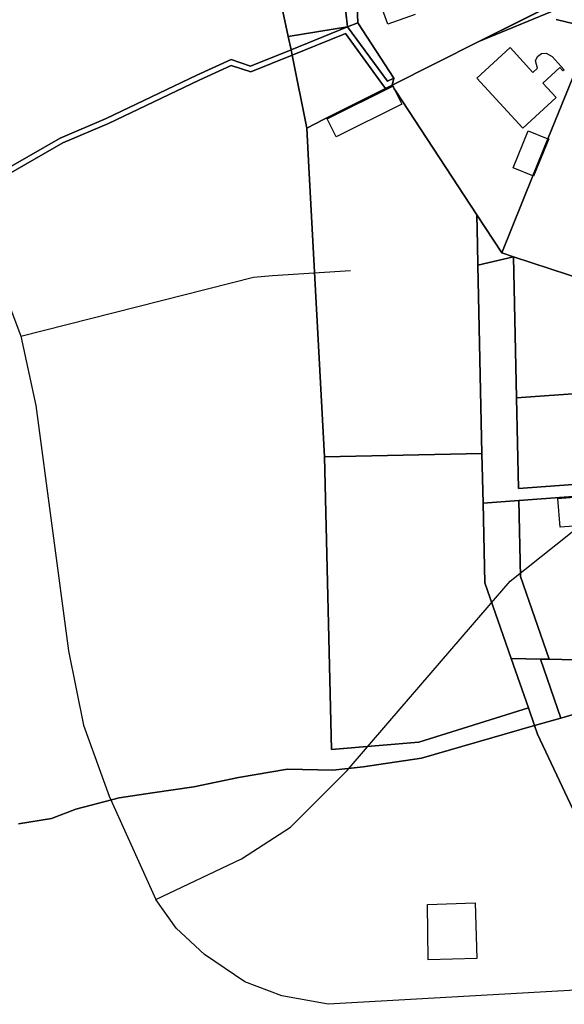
# Model space of a CAD drawing. Extents: x 577960 to 582939, y 6017202 to 6023066.
# Tile 17 of 217: x 580878 to 580992, y 6018318 to 6018524. Entities that reach past the tile are written whole.
import ezdxf

# ---------------------------------------------------------------- set-up
doc = ezdxf.new("R2010")
doc.units = 0
doc.header["$MEASUREMENT"] = 0
doc.linetypes.add('D', pattern=[0])
for name, color, linetype in [('LI__FLUR', 7, 'D'), ('LI__GEB', 7, 'Continuous'), ('LI__STRASSE', 7, 'Continuous')]:
    doc.layers.add(name, color=color, linetype=linetype)

msp = doc.modelspace()

# ---------------------------------------------------------------- linework, layer by layer
at = {"layer": 'LI__FLUR', "color": 8, "linetype": 'D', "true_color": 0x808080}
for p, q in [((580933.814, 6018520.629), (580923.114, 6018569.318)), ((580923.114, 6018569.318), (580933.814, 6018520.629)), ((580946.202, 6018522.618), (580944.823, 6018535.652)), ((580944.823, 6018535.652), (580946.202, 6018522.618)), ((580948.167, 6018529.012), (580948.361, 6018523.446)), ((580948.361, 6018523.446), (580948.167, 6018529.012)), ((580973.731, 6018519.537), (580992.252, 6018528.845)), ((580992.252, 6018528.845), (580973.731, 6018519.537)), ((580973.731, 6018519.537), (580990.023, 6018526.246)), ((580990.023, 6018526.246), (580973.731, 6018519.537)), ((580948.361, 6018523.446), (580946.202, 6018522.618)), ((580946.202, 6018522.618), (580948.361, 6018523.446)), ((580948.361, 6018523.446), (580955.957, 6018511.882)), ((580955.957, 6018511.882), (580948.361, 6018523.446)), ((580989.982, 6018524.167), (580995.501, 6018522.867)), ((580995.501, 6018522.867), (580989.982, 6018524.167)), ((580933.814, 6018520.629), (580946.202, 6018522.618)), ((580946.202, 6018522.618), (580933.814, 6018520.629)), ((580934.379, 6018517.817), (580946.202, 6018522.618)), ((580946.202, 6018522.618), (580934.379, 6018517.817)), ((580945.345, 6018521.03), (580934.61, 6018516.67)), ((580934.61, 6018516.67), (580945.345, 6018521.03)), ((580945.807, 6018521.217), (580945.345, 6018521.03)), ((580945.345, 6018521.03), (580945.807, 6018521.217)), ((580953.19, 6018511.073), (580945.807, 6018521.217)), ((580945.807, 6018521.217), (580953.19, 6018511.073)), ((580946.202, 6018522.618), (580954.598, 6018511.223)), ((580954.598, 6018511.223), (580946.202, 6018522.618)), ((580988.235, 6018499.19), (580997.412, 6018521.827)), ((580997.412, 6018521.827), (580988.235, 6018499.19)), ((580934.379, 6018517.817), (580933.814, 6018520.629)), ((580933.814, 6018520.629), (580934.379, 6018517.817)), ((580955.557, 6018510.403), (580973.731, 6018519.537)), ((580973.731, 6018519.537), (580955.557, 6018510.403)), ((580925.877, 6018514.365), (580934.379, 6018517.817)), ((580934.379, 6018517.817), (580925.877, 6018514.365)), ((580934.61, 6018516.67), (580925.993, 6018513.182)), ((580925.993, 6018513.182), (580934.61, 6018516.67)), ((580934.61, 6018516.67), (580934.379, 6018517.817)), ((580934.379, 6018517.817), (580934.61, 6018516.67)), ((580937.675, 6018501.437), (580934.61, 6018516.67)), ((580934.61, 6018516.67), (580937.675, 6018501.437)), ((580914.619, 6018512.509), (580921.811, 6018515.767)), ((580921.811, 6018515.767), (580914.619, 6018512.509)), ((580921.811, 6018515.767), (580925.877, 6018514.365)), ((580925.877, 6018514.365), (580921.811, 6018515.767)), ((580895.671, 6018503.444), (580914.619, 6018512.509)), ((580914.619, 6018512.509), (580895.671, 6018503.444)), ((580921.868, 6018514.537), (580915.12, 6018511.474)), ((580915.12, 6018511.474), (580921.868, 6018514.537)), ((580925.993, 6018513.182), (580921.868, 6018514.537)), ((580921.868, 6018514.537), (580925.993, 6018513.182)), ((580915.12, 6018511.474), (580896.145, 6018502.408)), ((580896.145, 6018502.408), (580915.12, 6018511.474)), ((580954.18, 6018509.713), (580953.19, 6018511.073)), ((580953.19, 6018511.073), (580954.18, 6018509.713)), ((580954.598, 6018511.223), (580955.957, 6018511.882)), ((580955.957, 6018511.882), (580954.598, 6018511.223)), ((580955.957, 6018511.882), (580955.557, 6018510.403)), ((580955.557, 6018510.403), (580955.957, 6018511.882)), ((580941.18, 6018503.195), (580954.18, 6018509.713)), ((580954.18, 6018509.713), (580941.18, 6018503.195)), ((580954.18, 6018509.713), (580955.557, 6018510.403)), ((580955.557, 6018510.403), (580954.18, 6018509.713)), ((580955.557, 6018510.403), (580955.706, 6018510.175)), ((580955.706, 6018510.175), (580955.557, 6018510.403)), ((580955.706, 6018510.175), (580956.034, 6018509.674)), ((580956.034, 6018509.674), (580955.706, 6018510.175)), ((580956.034, 6018509.674), (580956.367, 6018509.165)), ((580956.367, 6018509.165), (580956.034, 6018509.674)), ((580956.367, 6018509.165), (580973.348, 6018483.224)), ((580973.348, 6018483.224), (580956.367, 6018509.165)), ((580886.021, 6018499.341), (580895.671, 6018503.444)), ((580895.671, 6018503.444), (580886.021, 6018499.341)), ((580896.145, 6018502.408), (580886.546, 6018498.313)), ((580886.546, 6018498.313), (580896.145, 6018502.408)), ((580937.675, 6018501.437), (580941.18, 6018503.195)), ((580941.18, 6018503.195), (580937.675, 6018501.437)), ((580938.122, 6018493.213), (580937.675, 6018501.437)), ((580937.675, 6018501.437), (580938.122, 6018493.213)), ((580861.267, 6018485.114), (580886.021, 6018499.341)), ((580886.021, 6018499.341), (580861.267, 6018485.114)), ((580886.546, 6018498.313), (580861.807, 6018484.105)), ((580861.807, 6018484.105), (580886.546, 6018498.313)), ((580985.083, 6018491.414), (580988.235, 6018499.19)), ((580988.235, 6018499.19), (580985.083, 6018491.414)), ((580941.42, 6018432.586), (580938.122, 6018493.213)), ((580938.122, 6018493.213), (580941.42, 6018432.586)), ((580978.545, 6018475.288), (580985.083, 6018491.414)), ((580985.083, 6018491.414), (580978.545, 6018475.288)), ((580973.348, 6018483.224), (580973.478, 6018476.967)), ((580978.545, 6018475.288), (580973.348, 6018483.224)), ((580973.478, 6018476.967), (580973.348, 6018483.224)), ((580973.348, 6018483.224), (580978.545, 6018475.288)), ((580973.478, 6018476.967), (580973.567, 6018472.689)), ((580973.567, 6018472.689), (580973.478, 6018476.967)), ((580973.567, 6018472.689), (580981.034, 6018474.468)), ((580981.034, 6018474.468), (580973.567, 6018472.689)), ((580981.034, 6018474.468), (580978.545, 6018475.288)), ((580978.545, 6018475.288), (580981.034, 6018474.468)), ((580981.663, 6018444.9), (580981.034, 6018474.468)), ((580981.034, 6018474.468), (581010.771, 6018464.622)), ((581010.771, 6018464.622), (580981.034, 6018474.468)), ((580981.034, 6018474.468), (580981.663, 6018444.9)), ((580973.567, 6018472.689), (580974.405, 6018433.275)), ((580974.405, 6018433.275), (580973.567, 6018472.689)), ((581008.891, 6018446.929), (580981.663, 6018444.9)), ((580981.663, 6018444.9), (581008.891, 6018446.929)), ((580982.061, 6018425.888), (580981.663, 6018444.9)), ((580981.663, 6018444.9), (580982.061, 6018425.888)), ((580974.405, 6018433.275), (580941.42, 6018432.586)), ((580941.42, 6018432.586), (580974.405, 6018433.275)), ((580942.866, 6018371.242), (580941.42, 6018432.586)), ((580941.42, 6018432.586), (580942.866, 6018371.242)), ((580974.628, 6018422.813), (580974.405, 6018433.275)), ((580974.405, 6018433.275), (580974.628, 6018422.813)), ((580999.534, 6018427.188), (580982.061, 6018425.888)), ((580982.061, 6018425.888), (580999.534, 6018427.188)), ((581013.678, 6018425.738), (580982.121, 6018423.379)), ((580982.121, 6018423.379), (581013.678, 6018425.738)), ((580982.121, 6018423.379), (580974.628, 6018422.813)), ((580974.628, 6018422.813), (580982.121, 6018423.379)), ((580974.628, 6018422.813), (580974.983, 6018406.137)), ((580974.983, 6018406.137), (580974.628, 6018422.813)), ((580982.121, 6018423.379), (580982.45, 6018407.486)), ((580982.45, 6018407.486), (580982.121, 6018423.379)), ((580982.45, 6018407.486), (580988.517, 6018390.133)), ((580988.517, 6018390.133), (580982.45, 6018407.486)), ((580974.983, 6018406.137), (580980.51, 6018390.313)), ((580980.51, 6018390.313), (580974.983, 6018406.137)), ((580980.51, 6018390.313), (580984.128, 6018379.968)), ((580986.636, 6018390.171), (580980.51, 6018390.313)), ((580984.128, 6018379.968), (580980.51, 6018390.313)), ((580980.51, 6018390.313), (580986.636, 6018390.171)), ((580988.517, 6018390.133), (580986.636, 6018390.171)), ((580986.636, 6018390.171), (580990.93, 6018377.826)), ((580990.93, 6018377.826), (580986.636, 6018390.171)), ((580986.636, 6018390.171), (580988.517, 6018390.133)), ((581016.385, 6018389.483), (580988.517, 6018390.133)), ((580988.517, 6018390.133), (581016.385, 6018389.483)), ((580984.128, 6018379.968), (580961.158, 6018372.771)), ((580961.158, 6018372.771), (580984.128, 6018379.968)), ((580985.424, 6018376.243), (580984.128, 6018379.968)), ((580984.128, 6018379.968), (580985.424, 6018376.243)), ((580990.93, 6018377.826), (580997.856, 6018379.824)), ((580997.856, 6018379.824), (580990.93, 6018377.826)), ((580985.424, 6018376.243), (580990.93, 6018377.826)), ((580990.93, 6018377.826), (580985.424, 6018376.243)), ((580985.424, 6018376.243), (580970.16, 6018371.871)), ((580970.16, 6018371.871), (580985.424, 6018376.243)), ((580986.047, 6018374.46), (580985.424, 6018376.243)), ((580985.424, 6018376.243), (580986.047, 6018374.46)), ((581010.994, 6018321.332), (580986.047, 6018374.46)), ((580986.047, 6018374.46), (581010.994, 6018321.332)), ((580961.158, 6018372.771), (580952.871, 6018372.081)), ((580952.871, 6018372.081), (580961.158, 6018372.771)), ((580952.871, 6018372.081), (580942.866, 6018371.242)), ((580942.866, 6018371.242), (580952.871, 6018372.081)), ((580970.16, 6018371.871), (580961.747, 6018369.392)), ((580961.747, 6018369.392), (580970.16, 6018371.871)), ((580961.747, 6018369.392), (580952.801, 6018368.083)), ((580952.801, 6018368.083), (580961.747, 6018369.392)), ((580933.62, 6018367.134), (580923.374, 6018365.344)), ((580923.374, 6018365.344), (580933.62, 6018367.134)), ((580943.165, 6018366.904), (580933.62, 6018367.134)), ((580933.62, 6018367.134), (580943.165, 6018366.904)), ((580949.473, 6018367.593), (580943.165, 6018366.904)), ((580943.165, 6018366.904), (580949.473, 6018367.593)), ((580952.801, 6018368.083), (580949.473, 6018367.593)), ((580949.473, 6018367.593), (580952.801, 6018368.083)), ((580923.374, 6018365.344), (580914.048, 6018363.415)), ((580914.048, 6018363.415), (580923.374, 6018365.344)), ((580905.352, 6018362.136), (580898.365, 6018361.117)), ((580898.365, 6018361.117), (580905.352, 6018362.136)), ((580914.048, 6018363.415), (580905.352, 6018362.136)), ((580905.352, 6018362.136), (580914.048, 6018363.415)), ((580898.365, 6018361.117), (580889.309, 6018358.738)), ((580889.309, 6018358.738), (580898.365, 6018361.117)), ((580889.309, 6018358.738), (580884.201, 6018356.779)), ((580884.201, 6018356.779), (580889.309, 6018358.738)), ((580884.201, 6018356.779), (580877.264, 6018355.659)), ((580877.264, 6018355.659), (580884.201, 6018356.779))]:
    msp.add_line(p, q, dxfattribs=at)
at = {"layer": 'LI__GEB', "color": 5, "linetype": 'D', "true_color": 0x0000ff}
for p, q in [((580954.66, 6018523.204), (580950.59, 6018534.655)), ((580960.404, 6018525.246), (580954.66, 6018523.204)), ((580973.345, 6018511.888), (580980.313, 6018518.286)), ((580980.313, 6018518.286), (580985.072, 6018513.102)), ((580986.024, 6018516.42), (580986.884, 6018517.06)), ((580986.884, 6018517.06), (580987.824, 6018517.12)), ((580987.824, 6018517.12), (580989.086, 6018516.394)), ((580985.634, 6018515.521), (580986.024, 6018516.42)), ((580986.063, 6018514.012), (580985.634, 6018515.521)), ((580989.086, 6018516.394), (580991.599, 6018513.657)), ((580985.072, 6018513.102), (580986.063, 6018514.012)), ((580990.704, 6018514.092), (580987.165, 6018510.844)), ((580991.33, 6018513.41), (580990.704, 6018514.092)), ((580991.599, 6018513.657), (580991.33, 6018513.41)), ((580982.939, 6018501.437), (580973.345, 6018511.888)), ((580987.165, 6018510.844), (580989.919, 6018507.845)), ((580941.983, 6018503.336), (580955.706, 6018510.175)), ((580955.706, 6018510.175), (580955.777, 6018510.203)), ((580955.777, 6018510.203), (580956.034, 6018509.674)), ((580956.034, 6018509.674), (580957.636, 6018506.415)), ((580957.636, 6018506.415), (580943.872, 6018499.558)), ((580989.919, 6018507.845), (580982.939, 6018501.437)), ((580943.872, 6018499.558), (580941.983, 6018503.336)), ((580980.939, 6018493.094), (580984.091, 6018500.87)), ((580984.091, 6018500.87), (580988.235, 6018499.19)), ((580988.385, 6018499.139), (580985.23, 6018491.355)), ((580988.235, 6018499.19), (580988.385, 6018499.139)), ((580985.083, 6018491.414), (580980.939, 6018493.094)), ((580985.23, 6018491.355), (580985.083, 6018491.414)), ((580990.328, 6018423.809), (580999.304, 6018424.509)), ((580990.797, 6018417.842), (580990.328, 6018423.809)), ((580993.586, 6018418.051), (580990.797, 6018417.842)), ((580962.995, 6018338.745), (580972.941, 6018339.085)), ((580963.125, 6018327.16), (580962.995, 6018338.745)), ((580972.941, 6018339.085), (580973.31, 6018327.43)), ((580973.31, 6018327.43), (580963.125, 6018327.16))]:
    msp.add_line(p, q, dxfattribs=at)
at = {"layer": 'LI__STRASSE', "color": 251, "linetype": 'D', "true_color": 0x646464}
for p, q in [((580870.336, 6018477.476), (580877.768, 6018457.855)), ((580930.486, 6018470.53), (580946.831, 6018471.614)), ((580877.768, 6018457.855), (580926.527, 6018470.208)), ((580926.527, 6018470.208), (580930.486, 6018470.53)), ((580877.768, 6018457.855), (580880.916, 6018443.312)), ((580880.916, 6018443.312), (580887.728, 6018391.886)), ((580980.285, 6018406.512), (581010.879, 6018430.875)), ((580972.387, 6018397.336), (580980.285, 6018406.512)), ((580954.647, 6018376.749), (580972.387, 6018397.336)), ((580887.728, 6018391.886), (580890.876, 6018376.368)), ((580890.876, 6018376.368), (580896.237, 6018361.479)), ((580946.126, 6018366.859), (580954.647, 6018376.749)), ((580934.26, 6018354.964), (580946.126, 6018366.859)), ((580896.237, 6018361.479), (580906.079, 6018339.82)), ((580923.996, 6018348.321), (580934.26, 6018354.964)), ((580906.079, 6018339.82), (580923.996, 6018348.321)), ((580910.298, 6018333.8), (580906.079, 6018339.82)), ((580916.245, 6018328.313), (580910.298, 6018333.8)), ((580924.717, 6018322.545), (580916.245, 6018328.313)), ((580932.468, 6018319.661), (580924.717, 6018322.545)), ((580994.015, 6018320.797), (580942.202, 6018317.858)), ((580942.202, 6018317.858), (580932.468, 6018319.661))]:
    msp.add_line(p, q, dxfattribs=at)

doc.saveas('drawing.dxf')
